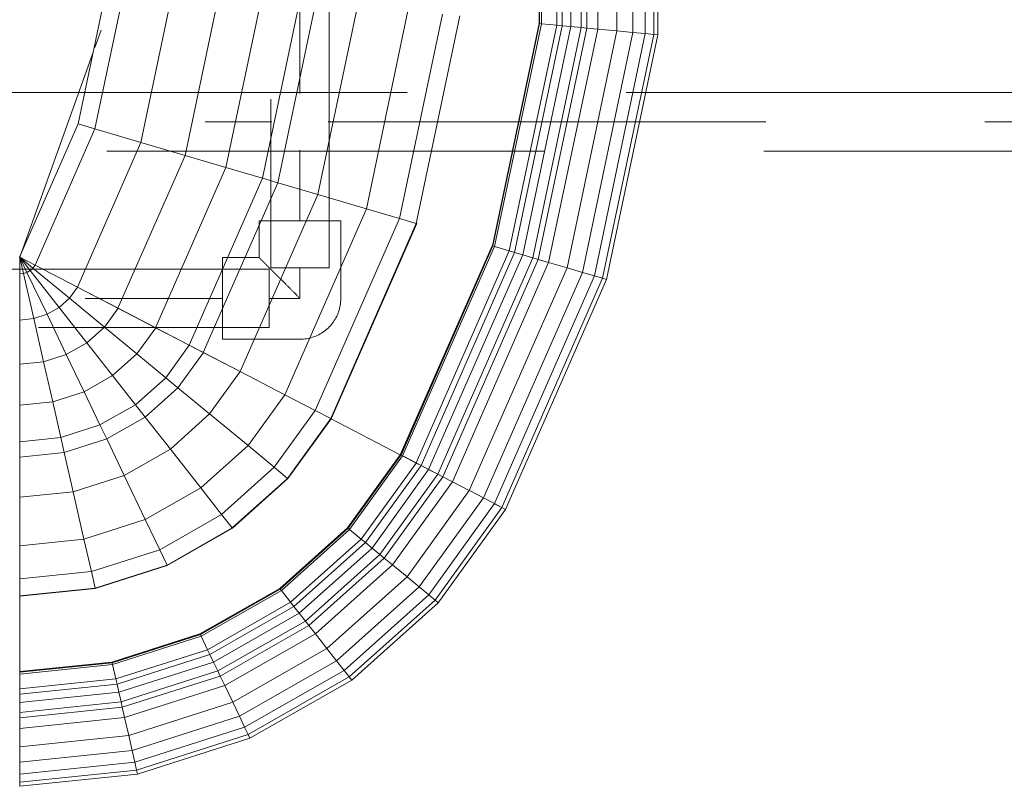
# Model space of a CAD drawing. Header units: millimetres. Extents: x 26623 to 48924, y 4737 to 39091.
# Tile 13 of 91: x 27652 to 27990, y 35569 to 35832. Entities that reach past the tile are written whole.
import ezdxf

# ---------------------------------------------------------------- set-up
doc = ezdxf.new("R2010")
doc.units = ezdxf.units.MM
doc.linetypes.add('ADSK_Скрыто', pattern=[300, 150, -150])
doc.linetypes.add('ADSK_Штриховая_ш3 п1_5', pattern=[225, 150, -75])
for name, color, linetype, lineweight in [('A-DETL-____-HDLN', 90, 'ADSK_Скрыто', 9), ('A-DETL-____-MBND', 5, 'ADSK_Штриховая_ш3 п1_5', 20), ('M-EQPM-____-OTLN', 50, 'Continuous', 20)]:
    doc.layers.add(name, color=color, linetype=linetype, lineweight=lineweight)

# ---------------------------------------------------------------- blocks, each defined once
blk = doc.blocks.new('Прямая форма - V line-609801-В_Этаж 03_Водопровод')
at = {"layer": 'M-EQPM-____-OTLN', "color": 253}
for p, q in [((-298.6, -229.09), (-299.99, -229.09)), ((-299.99, -229.09), (-295.83, -269.46)), ((-299.99, -229.09), (-295.83, -269.46)), ((-295.82, -229.09), (-298.6, -229.09)), ((-298.6, -229.09), (-294.47, -269.15)), ((-298.6, -229.09), (-294.47, -269.15)), ((-291.73, -229.09), (-295.82, -229.09)), ((-295.82, -229.09), (-291.75, -268.53)), ((-295.82, -229.09), (-291.75, -268.53)), ((-286.45, -229.09), (-291.73, -229.09)), ((-291.73, -229.09), (-287.76, -267.61)), ((-291.73, -229.09), (-287.76, -267.61)), ((-280.15, -229.09), (-286.45, -229.09)), ((-286.45, -229.09), (-282.6, -266.44)), ((-286.45, -229.09), (-282.6, -266.44)), ((-276.59, -229.09), (-280.15, -229.09)), ((-280.15, -229.09), (-276.45, -265.04)), ((-280.15, -229.09), (-276.45, -265.04)), ((-274.68, -229.09), (-276.59, -229.09)), ((-276.59, -229.09), (-272.96, -264.24)), ((-276.59, -229.09), (-272.96, -264.24)), ((-271.3, -229.09), (-274.68, -229.09)), ((-274.68, -229.09), (-271.1, -263.82)), ((-274.68, -229.09), (-271.1, -263.82)), ((-268.48, -229.09), (-271.3, -229.09)), ((-271.3, -229.09), (-267.8, -263.06)), ((-271.3, -229.09), (-267.8, -263.06)), ((-266.64, -229.09), (-268.48, -229.09)), ((-268.48, -229.09), (-265.04, -262.43)), ((-268.48, -229.09), (-265.04, -262.43)), ((-261.6, -229.09), (-266.64, -229.09)), ((-266.64, -229.09), (-263.25, -262.03)), ((-266.64, -229.09), (-263.25, -262.03)), ((-260.97, -229.09), (-261.6, -229.09)), ((-261.6, -229.09), (-258.32, -260.9)), ((-261.6, -229.09), (-258.32, -260.9)), ((-260.84, -229.09), (-260.97, -229.09)), ((-260.97, -229.09), (-257.71, -260.76)), ((-260.97, -229.09), (-257.71, -260.76)), ((-260.71, -229.09), (-260.84, -229.09)), ((-260.84, -229.09), (-257.58, -260.73)), ((-260.84, -229.09), (-257.58, -260.73)), ((-234.91, -229.09), (-260.71, -229.09)), ((-260.71, -229.09), (-257.45, -260.7)), ((-260.71, -229.09), (-257.45, -260.7)), ((-234.78, -229.09), (-234.91, -229.09)), ((-234.91, -229.09), (-232.25, -254.96)), ((-234.91, -229.09), (-232.25, -254.96)), ((-229.01, -229.09), (-234.78, -229.09)), ((-234.78, -229.09), (-232.12, -254.93)), ((-234.78, -229.09), (-232.12, -254.93)), ((-217.65, -229.09), (-229.01, -229.09)), ((-229.01, -229.09), (-226.48, -253.64)), ((-229.01, -229.09), (-226.48, -253.64)), ((-201.03, -229.09), (-217.65, -229.09)), ((-217.65, -229.09), (-215.38, -251.11)), ((-217.65, -229.09), (-215.38, -251.11)), ((-187.3, -229.09), (-201.03, -229.09)), ((-201.03, -229.09), (-199.15, -247.41)), ((-201.03, -229.09), (-199.15, -247.41)), ((-182.02, -229.09), (-187.3, -229.09)), ((-187.3, -229.09), (-185.73, -244.35)), ((-187.3, -229.09), (-185.73, -244.35)), ((-169.53, -229.09), (-182.02, -229.09)), ((-182.02, -229.09), (-180.56, -243.17)), ((-182.02, -229.09), (-180.56, -243.17)), ((-155.5, -229.09), (-169.53, -229.09)), ((-169.53, -229.09), (-168.36, -240.39)), ((-169.53, -229.09), (-168.36, -240.39)), ((-140.36, -229.09), (-155.5, -229.09)), ((-155.5, -229.09), (-154.66, -237.26)), ((-155.5, -229.09), (-154.66, -237.26)), ((-124.56, -229.09), (-140.36, -229.09)), ((-140.36, -229.09), (-139.86, -233.89)), ((-140.36, -229.09), (-139.86, -233.89)), ((-118.83, -229.09), (-124.56, -229.09)), ((-124.56, -229.09), (-124.43, -230.37)), ((-124.56, -229.09), (-124.43, -230.37)), ((-118.83, -229.09), (-124.43, -230.37)), ((-118.83, -229.09), (-124.43, -230.37)), ((-118.83, -229.09), (-124.04, -231.59)), ((-118.83, -229.09), (-124.04, -231.59)), ((-118.83, -229.09), (-123.41, -232.69)), ((-118.83, -229.09), (-123.41, -232.69)), ((-118.83, -229.09), (-122.57, -233.63)), ((-118.83, -229.09), (-122.57, -233.63)), ((-118.85, -229.09), (-121.57, -234.34)), ((-118.83, -229.09), (-121.56, -234.36)), ((-118.83, -229.07), (-73.23, -249.09)), ((-49.02, -254.19), (-118.83, -229.09)), ((-124.43, -230.37), (-139.86, -233.89)), ((-124.43, -230.37), (-139.86, -233.89)), ((-124.04, -231.59), (-138.4, -238.46)), ((-124.04, -231.59), (-138.4, -238.46)), ((-123.41, -232.69), (-136.04, -242.61)), ((-123.41, -232.69), (-136.04, -242.61)), ((-124.43, -230.37), (-124.04, -231.59)), ((-124.43, -230.37), (-124.04, -231.59)), ((-124.04, -231.59), (-123.41, -232.69)), ((-124.04, -231.59), (-123.41, -232.69)), ((-123.41, -232.69), (-122.57, -233.63)), ((-123.41, -232.69), (-122.57, -233.63)), ((-139.86, -233.89), (-154.66, -237.26)), ((-139.86, -233.89), (-154.66, -237.26)), ((-139.86, -233.89), (-138.4, -238.46)), ((-139.86, -233.89), (-138.4, -238.46)), ((-122.57, -233.63), (-132.89, -246.14)), ((-122.57, -233.63), (-132.89, -246.14)), ((-121.57, -234.34), (-129.11, -248.85)), ((-121.56, -234.36), (-129.09, -248.88)), ((-122.57, -233.63), (-121.56, -234.36)), ((-122.57, -233.63), (-121.56, -234.36)), ((-121.57, -234.34), (-74.91, -254.82)), ((-121.57, -234.34), (-74.91, -254.82)), ((-154.66, -237.26), (-168.36, -240.39)), ((-154.66, -237.26), (-168.36, -240.39)), ((-154.66, -237.26), (-152.17, -245.06)), ((-154.66, -237.26), (-152.17, -245.06)), ((-138.4, -238.46), (-152.17, -245.06)), ((-138.4, -238.46), (-152.17, -245.06)), ((-138.4, -238.46), (-136.04, -242.61)), ((-138.4, -238.46), (-136.04, -242.61)), ((-168.36, -240.39), (-180.56, -243.17)), ((-168.36, -240.39), (-180.56, -243.17)), ((-168.36, -240.39), (-164.92, -251.17)), ((-168.36, -240.39), (-164.92, -251.17)), ((-136.04, -242.61), (-148.15, -252.12)), ((-136.04, -242.61), (-148.15, -252.12)), ((-136.04, -242.61), (-132.89, -246.14)), ((-136.04, -242.61), (-132.89, -246.14)), ((-185.73, -244.35), (-199.15, -247.41)), ((-185.73, -244.35), (-199.15, -247.41)), ((-180.56, -243.17), (-185.73, -244.35)), ((-180.56, -243.17), (-185.73, -244.35)), ((-185.73, -244.35), (-181.08, -258.9)), ((-185.73, -244.35), (-181.08, -258.9)), ((-180.56, -243.17), (-176.28, -256.6)), ((-180.56, -243.17), (-176.28, -256.6)), ((-152.17, -245.06), (-164.92, -251.17)), ((-152.17, -245.06), (-164.92, -251.17)), ((-152.17, -245.06), (-148.15, -252.12)), ((-152.17, -245.06), (-148.15, -252.12)), ((-132.89, -246.14), (-142.78, -258.12)), ((-132.89, -246.14), (-142.78, -258.12)), ((-132.89, -246.14), (-129.09, -248.88)), ((-132.89, -246.14), (-129.09, -248.88)), ((-199.15, -247.41), (-215.38, -251.11)), ((-199.15, -247.41), (-215.38, -251.11)), ((-199.15, -247.41), (-193.57, -264.88)), ((-199.15, -247.41), (-193.57, -264.88)), ((-129.11, -248.85), (-136.33, -262.77)), ((-129.09, -248.88), (-136.31, -262.79)), ((-129.11, -248.85), (-79.55, -270.61)), ((-129.11, -248.85), (-79.55, -270.61)), ((-73.23, -249.09), (-74.91, -254.82)), ((-73.23, -249.09), (-74.91, -254.82)), ((-73.23, -249.09), (-24.73, -259.3)), ((-215.38, -251.11), (-226.48, -253.64)), ((-215.38, -251.11), (-226.48, -253.64)), ((-215.38, -251.11), (-208.67, -272.12)), ((-215.38, -251.11), (-208.67, -272.12)), ((-164.92, -251.17), (-176.28, -256.6)), ((-164.92, -251.17), (-176.28, -256.6)), ((-164.92, -251.17), (-159.36, -260.93)), ((-164.92, -251.17), (-159.36, -260.93)), ((-148.15, -252.12), (-159.36, -260.93)), ((-148.15, -252.12), (-159.36, -260.93)), ((-148.15, -252.12), (-142.78, -258.12)), ((-148.15, -252.12), (-142.78, -258.12)), ((-232.12, -254.93), (-232.25, -254.96)), ((-232.12, -254.93), (-232.25, -254.96)), ((-232.25, -254.96), (-224.37, -279.63)), ((-232.25, -254.96), (-224.37, -279.63)), ((-226.48, -253.64), (-232.12, -254.93)), ((-226.48, -253.64), (-232.12, -254.93)), ((-232.12, -254.93), (-224.25, -279.58)), ((-232.12, -254.93), (-224.25, -279.58)), ((-226.48, -253.64), (-219, -277.06)), ((-226.48, -253.64), (-219, -277.06)), ((-74.91, -254.82), (-79.55, -270.61)), ((-74.91, -254.82), (-79.55, -270.61)), ((-74.91, -254.82), (-25.3, -265.27)), ((-74.91, -254.82), (-25.3, -265.27)), ((-41.1, -257.04), (-47.1, -254.88)), ((-181.08, -258.9), (-193.57, -264.88)), ((-181.08, -258.9), (-193.57, -264.88)), ((-176.28, -256.6), (-181.08, -258.9)), ((-176.28, -256.6), (-181.08, -258.9)), ((-181.08, -258.9), (-173.57, -272.09)), ((-181.08, -258.9), (-173.57, -272.09)), ((-176.28, -256.6), (-169.35, -268.77)), ((-176.28, -256.6), (-169.35, -268.77)), ((-142.78, -258.12), (-151.94, -269.23)), ((-142.78, -258.12), (-151.94, -269.23)), ((-142.78, -258.12), (-136.31, -262.79)), ((-142.78, -258.12), (-136.31, -262.79)), ((-267.8, -263.06), (-271.1, -263.82)), ((-267.8, -263.06), (-271.1, -263.82)), ((-265.04, -262.43), (-267.8, -263.06)), ((-265.04, -262.43), (-267.8, -263.06)), ((-267.8, -263.06), (-257.45, -295.47)), ((-267.8, -263.06), (-257.45, -295.47)), ((-263.25, -262.03), (-265.04, -262.43)), ((-263.25, -262.03), (-265.04, -262.43)), ((-265.04, -262.43), (-254.88, -294.24)), ((-265.04, -262.43), (-254.88, -294.24)), ((-258.32, -260.9), (-263.25, -262.03)), ((-258.32, -260.9), (-263.25, -262.03)), ((-263.25, -262.03), (-253.22, -293.45)), ((-263.25, -262.03), (-253.22, -293.45)), ((-257.71, -260.76), (-258.32, -260.9)), ((-257.71, -260.76), (-258.32, -260.9)), ((-258.32, -260.9), (-248.63, -291.25)), ((-258.32, -260.9), (-248.63, -291.25)), ((-257.58, -260.73), (-257.71, -260.76)), ((-257.58, -260.73), (-257.71, -260.76)), ((-257.71, -260.76), (-248.06, -290.98)), ((-257.71, -260.76), (-248.06, -290.98)), ((-257.45, -260.7), (-257.58, -260.73)), ((-257.45, -260.7), (-257.58, -260.73)), ((-257.58, -260.73), (-247.94, -290.92)), ((-257.58, -260.73), (-247.94, -290.92)), ((-257.45, -260.7), (-247.82, -290.86)), ((-257.45, -260.7), (-247.82, -290.86)), ((-159.36, -260.93), (-169.35, -268.77)), ((-159.36, -260.93), (-169.35, -268.77)), ((-159.36, -260.93), (-151.94, -269.23)), ((-159.36, -260.93), (-151.94, -269.23)), ((-136.33, -262.77), (-143.01, -275.66)), ((-136.31, -262.79), (-143, -275.69)), ((-136.33, -262.77), (-84, -285.74)), ((-136.33, -262.77), (-84, -285.74)), ((-282.6, -266.44), (-287.76, -267.61)), ((-282.6, -266.44), (-287.76, -267.61)), ((-276.45, -265.04), (-282.6, -266.44)), ((-276.45, -265.04), (-282.6, -266.44)), ((-282.6, -266.44), (-271.23, -302.07)), ((-282.6, -266.44), (-271.23, -302.07)), ((-272.96, -264.24), (-276.45, -265.04)), ((-272.96, -264.24), (-276.45, -265.04)), ((-276.45, -265.04), (-265.5, -299.33)), ((-276.45, -265.04), (-265.5, -299.33)), ((-271.1, -263.82), (-272.96, -264.24)), ((-271.1, -263.82), (-272.96, -264.24)), ((-272.96, -264.24), (-262.26, -297.78)), ((-272.96, -264.24), (-262.26, -297.78)), ((-271.1, -263.82), (-260.52, -296.94)), ((-271.1, -263.82), (-260.52, -296.94)), ((-193.57, -264.88), (-208.67, -272.12)), ((-193.57, -264.88), (-208.67, -272.12)), ((-193.57, -264.88), (-184.55, -280.71)), ((-193.57, -264.88), (-184.55, -280.71)), ((-294.47, -269.15), (-295.83, -269.46)), ((-294.47, -269.15), (-295.83, -269.46)), ((-295.83, -269.46), (-283.54, -307.97)), ((-295.83, -269.46), (-283.54, -307.97)), ((-291.75, -268.53), (-294.47, -269.15)), ((-291.75, -268.53), (-294.47, -269.15)), ((-294.47, -269.15), (-282.27, -307.36)), ((-294.47, -269.15), (-282.27, -307.36)), ((-287.76, -267.61), (-291.75, -268.53)), ((-287.76, -267.61), (-291.75, -268.53)), ((-291.75, -268.53), (-279.74, -306.15)), ((-291.75, -268.53), (-279.74, -306.15)), ((-287.76, -267.61), (-276.02, -304.37)), ((-287.76, -267.61), (-276.02, -304.37)), ((-169.35, -268.77), (-173.57, -272.09)), ((-169.35, -268.77), (-173.57, -272.09)), ((-169.35, -268.77), (-160.1, -279.12)), ((-169.35, -268.77), (-160.1, -279.12)), ((-151.94, -269.23), (-160.1, -279.12)), ((-151.94, -269.23), (-160.1, -279.12)), ((-151.94, -269.23), (-143, -275.69)), ((-151.94, -269.23), (-143, -275.69)), ((-208.67, -272.12), (-219, -277.06)), ((-208.67, -272.12), (-219, -277.06)), ((-208.67, -272.12), (-197.84, -291.15)), ((-208.67, -272.12), (-197.84, -291.15)), ((-173.57, -272.09), (-184.55, -280.71)), ((-173.57, -272.09), (-184.55, -280.71)), ((-173.57, -272.09), (-163.55, -283.3)), ((-173.57, -272.09), (-163.55, -283.3)), ((-79.55, -270.61), (-84, -285.74)), ((-79.55, -270.61), (-84, -285.74)), ((-79.55, -270.61), (-26.87, -281.7)), ((-79.55, -270.61), (-26.87, -281.7)), ((-143.01, -275.66), (-148.97, -287.14)), ((-143, -275.69), (-148.95, -287.16)), ((-143.01, -275.66), (-88.13, -299.76)), ((-143.01, -275.66), (-88.13, -299.76)), ((-224.25, -279.58), (-224.37, -279.63)), ((-224.25, -279.58), (-224.37, -279.63)), ((-224.37, -279.63), (-211.64, -301.99)), ((-224.37, -279.63), (-211.64, -301.99)), ((-219, -277.06), (-224.25, -279.58)), ((-219, -277.06), (-224.25, -279.58)), ((-224.25, -279.58), (-211.54, -301.9)), ((-224.25, -279.58), (-211.54, -301.9)), ((-219, -277.06), (-206.92, -298.28)), ((-219, -277.06), (-206.92, -298.28)), ((-160.1, -279.12), (-163.55, -283.3)), ((-160.1, -279.12), (-163.55, -283.3)), ((-160.1, -279.12), (-148.95, -287.16)), ((-160.1, -279.12), (-148.95, -287.16)), ((-184.55, -280.71), (-197.84, -291.15)), ((-184.55, -280.71), (-197.84, -291.15)), ((-184.55, -280.71), (-172.52, -294.17)), ((-184.55, -280.71), (-172.52, -294.17)), ((-163.55, -283.3), (-172.52, -294.17)), ((-163.55, -283.3), (-172.52, -294.17)), ((-163.55, -283.3), (-151.47, -292.02)), ((-163.55, -283.3), (-151.47, -292.02)), ((-84, -285.74), (-88.13, -299.76)), ((-84, -285.74), (-88.13, -299.76)), ((-84, -285.74), (-28.37, -297.46)), ((-84, -285.74), (-28.37, -297.46)), ((-148.97, -287.14), (-151.49, -291.99)), ((-148.95, -287.16), (-151.47, -292.02)), ((-148.97, -287.14), (-91.79, -312.24)), ((-148.97, -287.14), (-91.79, -312.24)), ((-253.22, -293.45), (-254.88, -294.24)), ((-253.22, -293.45), (-254.88, -294.24)), ((-248.63, -291.25), (-253.22, -293.45)), ((-248.63, -291.25), (-253.22, -293.45)), ((-253.22, -293.45), (-237.01, -321.91)), ((-253.22, -293.45), (-237.01, -321.91)), ((-248.06, -290.98), (-248.63, -291.25)), ((-248.06, -290.98), (-248.63, -291.25)), ((-248.63, -291.25), (-232.98, -318.74)), ((-248.63, -291.25), (-232.98, -318.74)), ((-247.94, -290.92), (-248.06, -290.98)), ((-247.94, -290.92), (-248.06, -290.98)), ((-248.06, -290.98), (-232.48, -318.35)), ((-248.06, -290.98), (-232.48, -318.35)), ((-247.82, -290.86), (-247.94, -290.92)), ((-247.82, -290.86), (-247.94, -290.92)), ((-247.94, -290.92), (-232.37, -318.27)), ((-247.94, -290.92), (-232.37, -318.27)), ((-247.82, -290.86), (-232.27, -318.19)), ((-247.82, -290.86), (-232.27, -318.19)), ((-197.84, -291.15), (-206.92, -298.28)), ((-197.84, -291.15), (-206.92, -298.28)), ((-197.84, -291.15), (-183.37, -307.32)), ((-197.84, -291.15), (-183.37, -307.32)), ((-151.49, -291.99), (-158.03, -304.61)), ((-151.47, -292.02), (-158.02, -304.64)), ((-151.49, -291.99), (-93.35, -317.52)), ((-151.49, -291.99), (-93.35, -317.52)), ((-257.45, -295.47), (-260.52, -296.94)), ((-257.45, -295.47), (-260.52, -296.94)), ((-254.88, -294.24), (-257.45, -295.47)), ((-254.88, -294.24), (-257.45, -295.47)), ((-257.45, -295.47), (-240.73, -324.84)), ((-257.45, -295.47), (-240.73, -324.84)), ((-254.88, -294.24), (-238.47, -323.06)), ((-254.88, -294.24), (-238.47, -323.06)), ((-172.52, -294.17), (-183.37, -307.32)), ((-172.52, -294.17), (-183.37, -307.32)), ((-172.52, -294.17), (-158.02, -304.64)), ((-172.52, -294.17), (-158.02, -304.64)), ((-265.5, -299.33), (-271.23, -302.07)), ((-265.5, -299.33), (-271.23, -302.07)), ((-262.26, -297.78), (-265.5, -299.33)), ((-262.26, -297.78), (-265.5, -299.33)), ((-265.5, -299.33), (-247.81, -330.39)), ((-265.5, -299.33), (-247.81, -330.39)), ((-260.52, -296.94), (-262.26, -297.78)), ((-260.52, -296.94), (-262.26, -297.78)), ((-262.26, -297.78), (-244.96, -328.16)), ((-262.26, -297.78), (-244.96, -328.16)), ((-260.52, -296.94), (-243.43, -326.96)), ((-260.52, -296.94), (-243.43, -326.96)), ((-206.92, -298.28), (-211.54, -301.9)), ((-206.92, -298.28), (-211.54, -301.9)), ((-206.92, -298.28), (-190.79, -316.32)), ((-206.92, -298.28), (-190.79, -316.32)), ((-88.13, -299.76), (-91.79, -312.24)), ((-88.13, -299.76), (-91.79, -312.24)), ((-88.13, -299.76), (-29.77, -312.05)), ((-88.13, -299.76), (-29.77, -312.05)), ((-271.23, -302.07), (-276.02, -304.37)), ((-271.23, -302.07), (-276.02, -304.37)), ((-271.23, -302.07), (-252.85, -334.35)), ((-271.23, -302.07), (-252.85, -334.35)), ((-211.54, -301.9), (-211.64, -301.99)), ((-211.54, -301.9), (-211.64, -301.99)), ((-211.64, -301.99), (-194.65, -320.99)), ((-211.64, -301.99), (-194.65, -320.99)), ((-211.54, -301.9), (-194.56, -320.89)), ((-211.54, -301.9), (-194.56, -320.89)), ((-279.74, -306.15), (-282.27, -307.36)), ((-279.74, -306.15), (-282.27, -307.36)), ((-276.02, -304.37), (-279.74, -306.15)), ((-276.02, -304.37), (-279.74, -306.15)), ((-279.74, -306.15), (-260.34, -340.23)), ((-279.74, -306.15), (-260.34, -340.23)), ((-276.02, -304.37), (-257.07, -337.66)), ((-276.02, -304.37), (-257.07, -337.66)), ((-158.03, -304.61), (-165.96, -319.88)), ((-158.02, -304.64), (-165.94, -319.91)), ((-158.03, -304.61), (-97.38, -331.24)), ((-158.03, -304.61), (-97.38, -331.24)), ((-282.27, -307.36), (-283.54, -307.97)), ((-282.27, -307.36), (-283.54, -307.97)), ((-283.54, -307.97), (-263.67, -342.85)), ((-283.54, -307.97), (-263.67, -342.85)), ((-282.27, -307.36), (-262.56, -341.98)), ((-282.27, -307.36), (-262.56, -341.98)), ((-183.37, -307.32), (-190.79, -316.32)), ((-183.37, -307.32), (-190.79, -316.32)), ((-183.37, -307.32), (-165.94, -319.91)), ((-183.37, -307.32), (-165.94, -319.91)), ((-91.79, -312.24), (-93.35, -317.52)), ((-91.79, -312.24), (-93.35, -317.52)), ((-91.79, -312.24), (-31.01, -325.04)), ((-91.79, -312.24), (-31.01, -325.04)), ((-190.79, -316.32), (-194.56, -320.89)), ((-190.79, -316.32), (-194.56, -320.89)), ((-190.79, -316.32), (-171.36, -330.35)), ((-190.79, -316.32), (-171.36, -330.35)), ((-232.98, -318.74), (-237.01, -321.91)), ((-232.98, -318.74), (-237.01, -321.91)), ((-232.48, -318.35), (-232.98, -318.74)), ((-232.48, -318.35), (-232.98, -318.74)), ((-232.98, -318.74), (-212.08, -342.12)), ((-232.98, -318.74), (-212.08, -342.12)), ((-232.37, -318.27), (-232.48, -318.35)), ((-232.37, -318.27), (-232.48, -318.35)), ((-232.48, -318.35), (-211.67, -341.62)), ((-232.48, -318.35), (-211.67, -341.62)), ((-232.27, -318.19), (-232.37, -318.27)), ((-232.27, -318.19), (-232.37, -318.27)), ((-232.37, -318.27), (-211.59, -341.52)), ((-232.37, -318.27), (-211.59, -341.52)), ((-232.27, -318.19), (-211.5, -341.42)), ((-232.27, -318.19), (-211.5, -341.42)), ((-165.96, -319.88), (-171.37, -330.33)), ((-165.94, -319.91), (-171.36, -330.35)), ((-165.96, -319.88), (-102.26, -347.85)), ((-165.96, -319.88), (-102.26, -347.85)), ((-93.35, -317.52), (-97.38, -331.24)), ((-93.35, -317.52), (-97.38, -331.24)), ((-93.35, -317.52), (-31.53, -330.54)), ((-93.35, -317.52), (-31.53, -330.54)), ((-238.47, -323.06), (-240.73, -324.84)), ((-238.47, -323.06), (-240.73, -324.84)), ((-237.01, -321.91), (-238.47, -323.06)), ((-237.01, -321.91), (-238.47, -323.06)), ((-238.47, -323.06), (-216.57, -347.56)), ((-238.47, -323.06), (-216.57, -347.56)), ((-237.01, -321.91), (-215.37, -346.11)), ((-237.01, -321.91), (-215.37, -346.11)), ((-194.56, -320.89), (-194.65, -320.99)), ((-194.56, -320.89), (-194.65, -320.99)), ((-194.65, -320.99), (-174.17, -335.77)), ((-194.65, -320.99), (-174.17, -335.77)), ((-194.56, -320.89), (-174.11, -335.65)), ((-194.56, -320.89), (-174.11, -335.65)), ((-243.43, -326.96), (-244.96, -328.16)), ((-243.43, -326.96), (-244.96, -328.16)), ((-240.73, -324.84), (-243.43, -326.96)), ((-240.73, -324.84), (-243.43, -326.96)), ((-243.43, -326.96), (-220.62, -352.47)), ((-243.43, -326.96), (-220.62, -352.47)), ((-240.73, -324.84), (-218.42, -349.8)), ((-240.73, -324.84), (-218.42, -349.8)), ((-247.81, -330.39), (-252.85, -334.35)), ((-247.81, -330.39), (-252.85, -334.35)), ((-244.96, -328.16), (-247.81, -330.39)), ((-244.96, -328.16), (-247.81, -330.39)), ((-247.81, -330.39), (-224.2, -356.81)), ((-247.81, -330.39), (-224.2, -356.81)), ((-244.96, -328.16), (-221.87, -353.98)), ((-244.96, -328.16), (-221.87, -353.98)), ((-171.37, -330.33), (-174.12, -335.63)), ((-171.37, -330.33), (-105.6, -359.2)), ((-171.37, -330.33), (-105.6, -359.2)), ((-97.38, -331.24), (-102.26, -347.85)), ((-97.38, -331.24), (-102.26, -347.85)), ((-97.38, -331.24), (-32.89, -344.83)), ((-97.38, -331.24), (-32.89, -344.83)), ((-252.85, -334.35), (-257.07, -337.66)), ((-252.85, -334.35), (-257.07, -337.66)), ((-252.85, -334.35), (-228.31, -361.79)), ((-252.85, -334.35), (-228.31, -361.79)), ((-174.19, -335.75), (-186.5, -359.48)), ((-174.17, -335.77), (-186.47, -359.48)), ((-174.12, -335.63), (-174.19, -335.75)), ((-174.19, -335.75), (-107.33, -365.1)), ((-174.19, -335.75), (-107.33, -365.1)), ((-174.11, -335.65), (-174.17, -335.77)), ((-174.12, -335.63), (-107.3, -364.97)), ((-174.12, -335.63), (-107.3, -364.97)), ((-260.34, -340.23), (-262.56, -341.98)), ((-260.34, -340.23), (-262.56, -341.98)), ((-257.07, -337.66), (-260.34, -340.23)), ((-257.07, -337.66), (-260.34, -340.23)), ((-260.34, -340.23), (-234.43, -369.21)), ((-260.34, -340.23), (-234.43, -369.21)), ((-257.07, -337.66), (-231.76, -365.97)), ((-257.07, -337.66), (-231.76, -365.97)), ((-262.56, -341.98), (-263.67, -342.85)), ((-262.56, -341.98), (-263.67, -342.85)), ((-263.67, -342.85), (-237.16, -372.51)), ((-263.67, -342.85), (-237.16, -372.51)), ((-262.56, -341.98), (-236.25, -371.41)), ((-262.56, -341.98), (-236.25, -371.41)), ((-212.08, -342.12), (-215.37, -346.11)), ((-212.08, -342.12), (-215.37, -346.11)), ((-211.67, -341.62), (-212.08, -342.12)), ((-211.67, -341.62), (-212.08, -342.12)), ((-212.08, -342.12), (-186.91, -360.29)), ((-212.08, -342.12), (-186.91, -360.29)), ((-211.59, -341.52), (-211.67, -341.62)), ((-211.59, -341.52), (-211.67, -341.62)), ((-211.67, -341.62), (-186.62, -359.7)), ((-211.67, -341.62), (-186.62, -359.7)), ((-211.5, -341.42), (-211.59, -341.52)), ((-211.5, -341.42), (-211.59, -341.52)), ((-211.59, -341.52), (-186.56, -359.58)), ((-211.59, -341.52), (-186.56, -359.58)), ((-211.5, -341.42), (-186.47, -359.48)), ((-211.5, -341.42), (-186.47, -359.48)), ((-215.37, -346.11), (-216.57, -347.56)), ((-215.37, -346.11), (-216.57, -347.56)), ((-215.37, -346.11), (-189.31, -364.92)), ((-215.37, -346.11), (-189.31, -364.92)), ((-218.42, -349.8), (-220.62, -352.47)), ((-218.42, -349.8), (-220.62, -352.47)), ((-216.57, -347.56), (-218.42, -349.8)), ((-216.57, -347.56), (-218.42, -349.8)), ((-218.42, -349.8), (-191.54, -369.2)), ((-218.42, -349.8), (-191.54, -369.2)), ((-216.57, -347.56), (-190.19, -366.61)), ((-216.57, -347.56), (-190.19, -366.61)), ((-102.26, -347.85), (-105.6, -359.2)), ((-102.26, -347.85), (-105.6, -359.2)), ((-102.26, -347.85), (-34.54, -362.11)), ((-102.26, -347.85), (-34.54, -362.11)), ((-221.87, -353.98), (-224.2, -356.81)), ((-221.87, -353.98), (-224.2, -356.81)), ((-220.62, -352.47), (-221.87, -353.98)), ((-220.62, -352.47), (-221.87, -353.98)), ((-221.87, -353.98), (-194.06, -374.06)), ((-221.87, -353.98), (-194.06, -374.06)), ((-220.62, -352.47), (-193.14, -372.31)), ((-220.62, -352.47), (-193.14, -372.31)), ((-224.2, -356.81), (-228.31, -361.79)), ((-224.2, -356.81), (-228.31, -361.79)), ((-224.2, -356.81), (-195.76, -377.34)), ((-224.2, -356.81), (-195.76, -377.34)), ((-186.91, -360.27), (-189.31, -364.91)), ((-186.9, -360.3), (-189.3, -364.93)), ((-186.62, -359.72), (-186.91, -360.27)), ((-186.6, -359.72), (-186.9, -360.3)), ((-186.9, -360.28), (-115.17, -391.77)), ((-186.9, -360.28), (-115.17, -391.77)), ((-186.56, -359.6), (-186.62, -359.72)), ((-186.54, -359.6), (-186.6, -359.72)), ((-186.6, -359.73), (-115, -391.17)), ((-186.6, -359.73), (-115, -391.17)), ((-186.5, -359.48), (-186.56, -359.6)), ((-186.47, -359.48), (-186.54, -359.6)), ((-186.54, -359.61), (-114.96, -391.04)), ((-186.54, -359.61), (-114.96, -391.04)), ((-186.5, -359.48), (-114.92, -390.91)), ((-186.5, -359.48), (-114.92, -390.91)), ((-105.6, -359.2), (-107.3, -364.97)), ((-105.6, -359.2), (-107.3, -364.97)), ((-105.6, -359.2), (-35.67, -373.93)), ((-105.6, -359.2), (-35.67, -373.93)), ((-228.31, -361.79), (-231.76, -365.97)), ((-228.31, -361.79), (-231.76, -365.97)), ((-228.31, -361.79), (-198.76, -383.13)), ((-228.31, -361.79), (-198.76, -383.13)), ((-231.76, -365.97), (-234.43, -369.21)), ((-231.76, -365.97), (-234.43, -369.21)), ((-231.76, -365.97), (-201.27, -387.98)), ((-231.76, -365.97), (-201.27, -387.98)), ((-190.19, -366.59), (-191.54, -369.19)), ((-190.17, -366.62), (-191.52, -369.21)), ((-189.31, -364.91), (-190.19, -366.59)), ((-189.3, -364.93), (-190.17, -366.62)), ((-190.17, -366.6), (-117.19, -398.64)), ((-190.17, -366.6), (-117.19, -398.64)), ((-189.3, -364.91), (-116.66, -396.81)), ((-189.3, -364.91), (-116.66, -396.81)), ((-107.3, -364.97), (-107.33, -365.1)), ((-107.33, -365.1), (-107.3, -364.97)), ((-107.3, -364.97), (-36.24, -379.93)), ((-107.3, -364.97), (-36.24, -379.93)), ((-234.43, -369.21), (-236.25, -371.41)), ((-234.43, -369.21), (-236.25, -371.41)), ((-234.43, -369.21), (-203.22, -391.74)), ((-234.43, -369.21), (-203.22, -391.74)), ((-191.54, -369.19), (-193.14, -372.29)), ((-191.52, -369.21), (-193.13, -372.32)), ((-191.52, -369.2), (-118.02, -401.46)), ((-191.52, -369.2), (-118.02, -401.46)), ((-236.25, -371.41), (-237.16, -372.51)), ((-236.25, -371.41), (-237.16, -372.51)), ((-237.16, -372.51), (-205.2, -395.58)), ((-237.16, -372.51), (-205.2, -395.58)), ((-236.25, -371.41), (-204.55, -394.29)), ((-236.25, -371.41), (-204.55, -394.29)), ((-194.06, -374.05), (-195.76, -377.33)), ((-194.04, -374.07), (-195.73, -377.33)), ((-193.14, -372.29), (-194.06, -374.05)), ((-193.13, -372.32), (-194.04, -374.07)), ((-194.04, -374.05), (-119.58, -406.75)), ((-194.04, -374.05), (-119.58, -406.75)), ((-193.14, -372.29), (-119.02, -404.84)), ((-193.14, -372.29), (-119.02, -404.84)), ((-195.77, -377.35), (-198.76, -383.11)), ((-195.74, -377.35), (-198.73, -383.11)), ((-195.74, -377.33), (-120.63, -410.31)), ((-195.74, -377.33), (-120.63, -410.31)), ((-198.77, -383.14), (-201.27, -387.96)), ((-198.75, -383.14), (-201.25, -387.96)), ((-198.76, -383.11), (-122.48, -416.6)), ((-198.76, -383.11), (-122.48, -416.6)), ((-201.29, -387.99), (-203.22, -391.72)), ((-201.26, -387.99), (-203.2, -391.72)), ((-201.26, -387.97), (-124.03, -421.88)), ((-201.26, -387.97), (-124.03, -421.88)), ((-115, -391.17), (-115.17, -391.77)), ((-115, -391.17), (-115.17, -391.77)), ((-114.96, -391.04), (-115, -391.17)), ((-114.96, -391.04), (-115, -391.17)), ((-115, -391.17), (-38.84, -407.21)), ((-115, -391.17), (-38.84, -407.21)), ((-114.92, -390.91), (-114.96, -391.04)), ((-114.92, -390.91), (-114.96, -391.04)), ((-114.96, -391.04), (-38.83, -407.07)), ((-114.96, -391.04), (-38.83, -407.07)), ((-204.54, -394.3), (-205.2, -395.58)), ((-203.24, -391.75), (-204.55, -394.28)), ((-204.54, -394.29), (-126.05, -428.75)), ((-204.54, -394.29), (-126.05, -428.75)), ((-203.21, -391.75), (-204.53, -394.28)), ((-203.21, -391.73), (-125.23, -425.96)), ((-203.21, -391.73), (-125.23, -425.96)), ((-115.17, -391.77), (-116.66, -396.81)), ((-115.17, -391.77), (-116.66, -396.81)), ((-115.17, -391.77), (-38.9, -407.83)), ((-115.17, -391.77), (-38.9, -407.83)), ((-205.21, -395.56), (-126.45, -430.14)), ((-205.21, -395.56), (-126.45, -430.14)), ((-116.66, -396.81), (-117.19, -398.64)), ((-116.66, -396.81), (-117.19, -398.64)), ((-116.66, -396.81), (-39.4, -413.08)), ((-116.66, -396.81), (-39.4, -413.08)), ((-117.19, -398.64), (-118.02, -401.46)), ((-117.19, -398.64), (-118.02, -401.46)), ((-117.19, -398.64), (-39.58, -414.98)), ((-117.19, -398.64), (-39.58, -414.98)), ((-118.02, -401.46), (-119.02, -404.84)), ((-118.02, -401.46), (-119.02, -404.84)), ((-118.02, -401.46), (-39.87, -417.92)), ((-118.02, -401.46), (-39.87, -417.92)), ((-119.58, -406.75), (-120.63, -410.31)), ((-119.58, -406.75), (-120.63, -410.31)), ((-119.02, -404.84), (-119.58, -406.75)), ((-119.02, -404.84), (-119.58, -406.75)), ((-119.58, -406.75), (-40.39, -423.42)), ((-119.58, -406.75), (-40.39, -423.42)), ((-119.02, -404.84), (-40.2, -421.44)), ((-119.02, -404.84), (-40.2, -421.44)), ((-38.9, -407.83), (-39.4, -413.08)), ((-38.9, -407.83), (-39.4, -413.08)), ((-38.84, -407.21), (-38.9, -407.83)), ((-38.84, -407.21), (-38.9, -407.83)), ((-38.9, -407.83), (38.9, -407.83)), ((-38.9, -407.83), (38.9, -407.83)), ((-38.83, -407.07), (-38.84, -407.21)), ((-38.83, -407.07), (-38.84, -407.21)), ((-38.84, -407.21), (38.84, -407.21)), ((-38.84, -407.21), (38.84, -407.21)), ((-38.83, -407.07), (38.83, -407.07)), ((-38.83, -407.07), (38.83, -407.07)), ((-120.63, -410.31), (-122.48, -416.6)), ((-120.63, -410.31), (-122.48, -416.6)), ((-120.63, -410.31), (-40.74, -427.13)), ((-120.63, -410.31), (-40.74, -427.13)), ((-39.4, -413.08), (-39.58, -414.98)), ((-39.4, -413.08), (-39.58, -414.98)), ((-39.4, -413.08), (39.4, -413.08)), ((-39.4, -413.08), (39.4, -413.08)), ((-122.48, -416.6), (-124.03, -421.88)), ((-122.48, -416.6), (-124.03, -421.88)), ((-122.48, -416.6), (-41.37, -433.69)), ((-122.48, -416.6), (-41.37, -433.69)), ((-39.87, -417.92), (-40.2, -421.44)), ((-39.87, -417.92), (-40.2, -421.44)), ((-39.58, -414.98), (-39.87, -417.92)), ((-39.58, -414.98), (-39.87, -417.92)), ((-39.87, -417.92), (39.86, -417.92)), ((-39.87, -417.92), (39.86, -417.92)), ((-39.58, -414.98), (39.58, -414.98)), ((-39.58, -414.98), (39.58, -414.98)), ((-40.2, -421.44), (-40.39, -423.42)), ((-40.2, -421.44), (-40.39, -423.42)), ((-40.2, -421.44), (40.2, -421.44)), ((-40.2, -421.44), (40.2, -421.44)), ((-124.03, -421.88), (-125.23, -425.96)), ((-124.03, -421.88), (-125.23, -425.96)), ((-124.03, -421.88), (-41.89, -439.17)), ((-124.03, -421.88), (-41.89, -439.17)), ((-40.39, -423.42), (-40.74, -427.13)), ((-40.39, -423.42), (-40.74, -427.13)), ((-40.39, -423.42), (40.39, -423.42)), ((-40.39, -423.42), (40.39, -423.42)), ((-125.23, -425.96), (-126.05, -428.75)), ((-125.23, -425.96), (-126.05, -428.75)), ((-125.23, -425.96), (-42.3, -443.43)), ((-125.23, -425.96), (-42.3, -443.43)), ((-40.74, -427.13), (-41.37, -433.69)), ((-40.74, -427.13), (-41.37, -433.69)), ((-40.74, -427.13), (40.74, -427.13)), ((-40.74, -427.13), (40.74, -427.13)), ((-126.05, -428.75), (-126.45, -430.14)), ((-126.05, -428.75), (-126.45, -430.14)), ((-126.45, -430.14), (-42.71, -447.77)), ((-126.45, -430.14), (-42.71, -447.77)), ((-126.05, -428.75), (-42.57, -446.33)), ((-126.05, -428.75), (-42.57, -446.33)), ((-41.37, -433.69), (-41.89, -439.17)), ((-41.37, -433.69), (-41.89, -439.17)), ((-41.37, -433.69), (41.37, -433.69)), ((-41.37, -433.69), (41.37, -433.69)), ((-41.89, -439.17), (-42.3, -443.43)), ((-41.89, -439.17), (-42.3, -443.43)), ((-41.89, -439.17), (41.89, -439.17)), ((-41.89, -439.17), (41.89, -439.17)), ((-42.3, -443.43), (-42.57, -446.33)), ((-42.3, -443.43), (-42.57, -446.33)), ((-42.3, -443.43), (42.3, -443.43)), ((-42.3, -443.43), (42.3, -443.43)), ((-42.57, -446.33), (-42.71, -447.77)), ((-42.57, -446.33), (-42.71, -447.77)), ((-42.71, -447.77), (42.71, -447.77)), ((-42.71, -447.77), (42.71, -447.77)), ((-42.57, -446.33), (42.57, -446.33)), ((-42.57, -446.33), (42.57, -446.33))]:
    blk.add_line(p, q, dxfattribs=at)
blk = doc.blocks.new('Прямая форма - FU - 054-612837-В_Этаж 03_Водопровод')
blk.add_blockref('Прямая форма - V line-609801-В_Этаж 03_Водопровод', (0, 0))
blk = doc.blocks.new('V line_ifc_RVT-1-В_Этаж 03_Водопровод')
at = {"layer": 'M-EQPM-____-OTLN', "color": 253, "lineweight": 20, "rotation": 90}
blk.add_blockref('Прямая форма - FU - 054-612837-В_Этаж 03_Водопровод', (27423.24, 35869.15), dxfattribs=at)
blk = doc.blocks.new('ADSK_Полипропилен_Отвод - Универсальный-V11-В_Этаж 03_Водопровод')
at = {"layer": 'A-DETL-____-MBND', "color": 220}
for p, q in [((-14, 26.5), (-14, 14)), ((14, 26.5), (-14, 26.5)), ((14, 0), (14, 26.5)), ((-14, 14), (-26.5, 14)), ((-26.5, 14), (-26.5, -14)), ((-26.5, -14), (0, -14))]:
    blk.add_line(p, q, dxfattribs=at)
at = {"layer": 'A-DETL-____-MBND', "color": 220, "flags": 128}
blk.add_lwpolyline([(0, -14), (0.56, -13.99), (1.12, -13.96), (1.68, -13.9), (2.23, -13.82), (2.78, -13.72), (3.33, -13.6), (3.87, -13.45), (4.4, -13.29), (4.93, -13.1), (5.45, -12.89), (5.96, -12.67), (6.46, -12.42), (6.96, -12.15), (7.44, -11.86), (7.9, -11.55), (8.36, -11.23), (8.8, -10.89), (9.23, -10.53), (9.64, -10.15), (10.04, -9.75), (10.43, -9.34), (10.79, -8.92), (11.14, -8.48), (11.47, -8.03), (11.78, -7.56), (12.07, -7.09), (12.35, -6.6), (12.6, -6.1), (12.84, -5.59), (13.05, -5.07), (13.24, -4.55), (13.41, -4.01), (13.56, -3.47), (13.69, -2.93), (13.8, -2.38), (13.88, -1.83), (13.94, -1.27), (13.98, -0.71), (14, -0.15), (14, 0)], dxfattribs=at)
at = {"layer": 'A-DETL-____-MBND', "color": 220}
blk.add_open_spline([(0, 0), (-0.9, 0.89), (-2.69, 2.7), (-4.9, 4.9), (-6.4, 6.4), (-7.24, 7.23), (-7.85, 7.85), (-8.45, 8.45), (-9.04, 9.04), (-9.62, 9.61), (-10.16, 10.16), (-10.69, 10.7), (-11.2, 11.2), (-11.69, 11.68), (-12.12, 12.12), (-12.53, 12.54), (-12.9, 12.91), (-13.23, 13.23), (-13.5, 13.5), (-13.71, 13.72), (-13.92, 13.93), (-13.99, 14), (-14, 14)], degree=3, knots=[0, 0, 0, 0, 0.142857, 0.285714, 0.357143, 0.392857, 0.428571, 0.464286, 0.5, 0.535714, 0.571429, 0.607143, 0.642857, 0.678571, 0.714286, 0.75, 0.785714, 0.821429, 0.857143, 0.892857, 0.928571, 1, 1, 1, 1], dxfattribs=at)

msp = doc.modelspace()

# ---------------------------------------------------------------- linework, layer by layer
at = {"layer": 'A-DETL-____-HDLN', "color": 210}
for p, q in [((27737.84, 35726.2), (27737.84, 35746.2)), ((27738.34, 35746.7), (27758.34, 35746.7))]:
    msp.add_line(p, q, dxfattribs=at)
at = {"layer": 'A-DETL-____-MBND', "color": 220}
for p, q in [((27738.34, 37379.39), (27738.34, 35746.7)), ((27758.34, 35746.7), (27758.34, 37379.39)), ((27748.34, 35931.99), (27748.34, 35806.31)), ((28235.13, 35806.65), (27457.43, 35806.65)), ((27490.84, 35796.65), (27738.71, 35796.65)), ((27758, 35796.65), (28219.13, 35796.65)), ((27748.34, 35786.99), (27748.34, 35762.7)), ((27457.24, 35786.65), (28235.13, 35786.65)), ((27737.84, 35746.2), (27437.24, 35746.2)), ((27748.34, 35736.2), (27748.34, 35746.7)), ((27449.74, 35736.2), (27721.84, 35736.2)), ((27737.84, 35736.2), (27748.34, 35736.2)), ((27433.74, 35726.2), (27737.84, 35726.2))]:
    msp.add_line(p, q, dxfattribs=at)

# ---------------------------------------------------------------- block references
at = {"lineweight": 9}
msp.add_blockref('V line_ifc_RVT-1-В_Этаж 03_Водопровод', (0, 0), dxfattribs=at)
at = {"layer": 'A-DETL-____-MBND', "color": 220}
msp.add_blockref('ADSK_Полипропилен_Отвод - Универсальный-V11-В_Этаж 03_Водопровод', (27748.34, 35736.2), dxfattribs=at)

doc.saveas('drawing.dxf')
